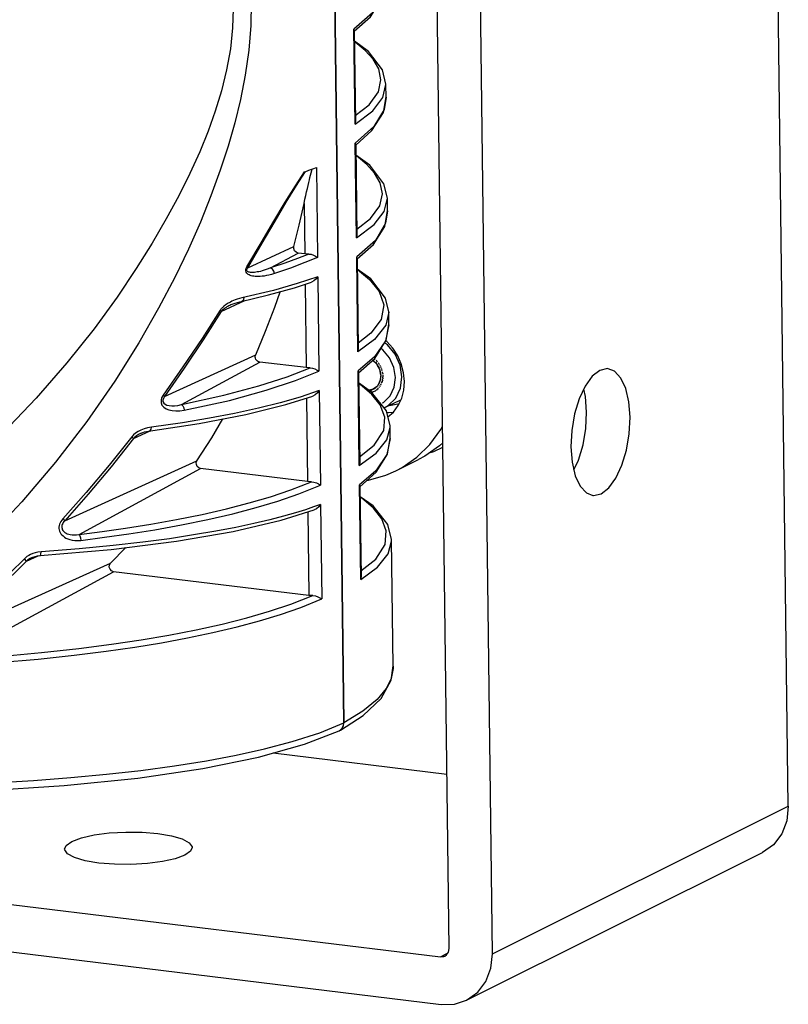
# Model space of a CAD drawing. Header units: millimetres. Extents: x 26456 to 27930, y -18123 to -17119.
# Tile 15 of 96: x 26818 to 26896, y -18123 to -18023. Entities that reach past the tile are written whole.
import ezdxf

# ---------------------------------------------------------------- set-up
doc = ezdxf.new("R2010")
doc.units = ezdxf.units.MM
doc.linetypes.add('HIDDEN', pattern=[0.2, 0.1, -0.1])
for name, color, linetype in [('HG1-Y31201-Y31202SOLIDLINE', 7, 'Continuous'), ('LJ-Y31201-03SOLIDLINE', 7, 'Continuous'), ('LJ-Y31201-04SOLIDLINE', 7, 'Continuous'), ('LJ-Y31201-27SOLIDLINE', 7, 'Continuous'), ('LJ-Y31202-13SOLIDLINE', 7, 'Continuous'), ('Y31201-Y31202-PP-40_22SOLIDLINE', 7, 'Continuous'), ('Y31201-Y31202-PP-40_HIDDEN_LINE', 7, 'Continuous')]:
    doc.layers.add(name, color=color, linetype=linetype)

msp = doc.modelspace()

# ---------------------------------------------------------------- linework, layer by layer
at = {"layer": 'HG1-Y31201-Y31202SOLIDLINE', "color": 7}
msp.add_lwpolyline([(26859.77, -18066.87), (26860.14, -18066.76), (26861.04, -18066.33)], dxfattribs=at)
at = {"layer": 'LJ-Y31201-03SOLIDLINE', "color": 7}
for p, q in [((26850.95, -18094.43), (26849.04, -17941.66)), ((26846.12, -18039.67), (26847.06, -18038.25)), ((26846.95, -18038.29), (26847.01, -18038.27)), ((26847.01, -18038.27), (26847.4, -18038.12)), ((26848.16, -18037.83), (26848.27, -18046.99)), ((26846.9, -18041.51), (26846.97, -18046.63)), ((26841.16, -18048.06), (26845.86, -18045.88)), ((26843.49, -18048.07), (26846.3, -18046.55)), ((26846.97, -18046.63), (26846.3, -18046.55)), ((26845.93, -18050.08), (26847.66, -18049.51)), ((26848.3, -18048.97), (26848.42, -18058.6)), ((26843.77, -18050.36), (26840.55, -18051.12)), ((26847, -18049.73), (26847.11, -18058.23)), ((26838.46, -18052.5), (26840.86, -18051.39)), ((26840.09, -18051.26), (26839.89, -18051.33)), ((26839.48, -18051.81), (26839.44, -18051.83)), ((26832.68, -18061.18), (26841.97, -18056.92)), ((26834.4, -18061.99), (26842.38, -18057.66)), ((26847.11, -18058.23), (26842.38, -18057.66)), ((26848.44, -18060.57), (26848.56, -18070.2)), ((26845.03, -18061.99), (26847.8, -18061.12)), ((26847.15, -18061.32), (26847.25, -18069.84)), ((26829.52, -18065.44), (26831.22, -18064.66)), ((26830.59, -18064.46), (26830.27, -18064.59)), ((26830.95, -18064.36), (26830.59, -18064.46)), ((26831.35, -18064.28), (26830.95, -18064.36)), ((26830.28, -18064.92), (26830.28, -18064.92)), ((26822.51, -18073.83), (26835.98, -18067.71)), ((26823.97, -18075.23), (26836.36, -18068.51)), ((26847.25, -18069.84), (26836.36, -18068.51)), ((26844.55, -18073.77), (26847.94, -18072.72)), ((26848.59, -18072.17), (26847.87, -18072.42)), ((26848.59, -18072.17), (26848.71, -18081.8)), ((26847.29, -18072.92), (26847.4, -18081.44)), ((26827.17, -18078.15), (26828.75, -18076.56)), ((26818.61, -18077.94), (26818.39, -18077.72)), ((26818.61, -18077.94), (26819.8, -18077.4)), ((26819.17, -18077.58), (26819.17, -18077.58)), ((26819.78, -18077.04), (26819.51, -18077.1)), ((26820.09, -18077), (26819.78, -18077.04)), ((26819.99, -18077.38), (26819.99, -18077.38)), ((26809.78, -18085.99), (26827.17, -18078.15)), ((26810.98, -18087.97), (26827.49, -18079.02)), ((26847.4, -18081.44), (26827.49, -18079.02)), ((26848.5, -18095.43), (26850.95, -18094.43)), ((26850.91, -18094.73), (26850.95, -18094.43)), ((26846.95, -18096.6), (26850.49, -18095.23)), ((26850.49, -18095.23), (26850.59, -18095.17))]:
    msp.add_line(p, q, dxfattribs=at)
for points in [[(26841.51, -18021.02), (26841.47, -18023.35), (26841.26, -18025.86), (26840.9, -18028.41), (26840.42, -18030.89), (26839.84, -18033.29), (26839.16, -18035.67), (26838.36, -18038.12), (26837.41, -18040.72), (26836.33, -18043.4), (26835.12, -18046.14), (26833.73, -18049.03), (26832.08, -18052.18), (26830.07, -18055.7), (26827.62, -18059.59), (26824.77, -18063.71), (26821.58, -18067.87), (26818.15, -18071.9), (26814.53, -18075.72)], [(26839.67, -18021.66), (26839.62, -18023.61), (26839.39, -18025.73), (26839, -18027.89), (26838.47, -18030.02), (26837.84, -18032.09), (26837.11, -18034.13), (26836.26, -18036.22), (26835.26, -18038.43), (26834.12, -18040.73), (26832.85, -18043.08), (26831.43, -18045.53), (26829.79, -18048.14), (26827.84, -18051.04), (26825.49, -18054.26), (26822.72, -18057.74), (26819.6, -18061.34), (26816.21, -18064.92)], [(26841.07, -18047.96), (26842.54, -18045.5), (26843.83, -18043.3), (26844.98, -18041.38), (26846.01, -18039.71), (26846.95, -18038.29)], [(26846.9, -18041.51), (26846.99, -18041.07), (26847.08, -18040.67), (26847.16, -18040.3), (26847.24, -18039.97), (26847.31, -18039.65), (26847.38, -18039.36), (26847.44, -18039.09), (26847.5, -18038.84), (26847.56, -18038.6)], [(26847.4, -18038.12), (26847.79, -18037.98), (26848.16, -18037.83)], [(26847.56, -18038.6), (26847.62, -18038.36), (26847.68, -18038.14), (26847.71, -18038)], [(26841.16, -18048.06), (26842.63, -18045.55), (26843.94, -18043.31), (26845.09, -18041.36), (26846.12, -18039.67)], [(26845.86, -18045.88), (26846.41, -18043.71), (26846.9, -18041.51)], [(26847.37, -18046.65), (26846.22, -18047.12), (26844.94, -18047.59), (26843.49, -18048.07)], [(26846.3, -18046.55), (26846.1, -18046.47), (26845.94, -18046.31), (26845.86, -18046.1), (26845.86, -18045.88)], [(26847.37, -18046.65), (26847.16, -18046.65), (26846.97, -18046.63)], [(26847.37, -18046.65), (26847.61, -18046.68), (26847.86, -18046.76), (26848.08, -18046.87), (26848.27, -18046.99)], [(26848.27, -18046.99), (26846.98, -18047.53), (26845.53, -18048.08), (26843.87, -18048.64)], [(26843.87, -18048.64), (26843.58, -18048.72), (26843.32, -18048.79), (26843.07, -18048.84), (26842.84, -18048.89), (26842.63, -18048.91), (26842.43, -18048.93), (26842.25, -18048.94), (26842.08, -18048.94), (26841.92, -18048.93), (26841.77, -18048.92), (26841.64, -18048.89), (26841.52, -18048.86), (26841.4, -18048.83), (26841.3, -18048.78), (26841.21, -18048.73), (26841.13, -18048.67), (26841.06, -18048.6), (26841, -18048.5), (26840.97, -18048.37), (26840.97, -18048.23), (26841.01, -18048.09), (26841.07, -18047.96)], [(26841.07, -18047.96), (26841.11, -18047.99), (26841.14, -18048.03), (26841.16, -18048.06)], [(26843.49, -18048.07), (26843.25, -18048.17), (26843.02, -18048.24), (26842.82, -18048.31), (26842.62, -18048.37), (26842.45, -18048.42), (26842.28, -18048.45), (26842.13, -18048.48), (26841.99, -18048.51), (26841.86, -18048.52), (26841.74, -18048.53), (26841.62, -18048.54), (26841.52, -18048.54), (26841.43, -18048.53), (26841.34, -18048.51), (26841.27, -18048.5), (26841.2, -18048.47), (26841.15, -18048.44), (26841.1, -18048.39), (26841.07, -18048.32), (26841.07, -18048.23), (26841.1, -18048.14), (26841.16, -18048.06)], [(26843.87, -18048.64), (26843.81, -18048.39), (26843.67, -18048.18), (26843.49, -18048.07)], [(26848.3, -18048.97), (26846.21, -18049.67), (26843.77, -18050.36)], [(26848.3, -18048.97), (26848.11, -18049.21), (26847.89, -18049.39), (26847.66, -18049.51)], [(26840.34, -18051.51), (26843.27, -18050.82), (26845.93, -18050.08)], [(26841.97, -18056.92), (26842.98, -18054.52), (26843.92, -18052.07), (26844.46, -18050.49)], [(26839.27, -18051.61), (26839.16, -18051.67), (26839.05, -18051.74), (26838.95, -18051.8), (26838.86, -18051.87), (26838.78, -18051.93), (26838.7, -18051.99), (26838.64, -18052.05), (26838.58, -18052.11), (26838.52, -18052.17), (26838.47, -18052.22), (26838.43, -18052.28), (26838.39, -18052.33), (26838.36, -18052.38)], [(26839.89, -18051.33), (26839.71, -18051.4), (26839.55, -18051.47), (26839.41, -18051.54), (26839.27, -18051.61)], [(26839.48, -18051.81), (26839.87, -18051.65), (26840.34, -18051.51)], [(26840.55, -18051.12), (26840.31, -18051.19), (26840.09, -18051.26)], [(26840.57, -18051.46), (26840.64, -18051.43), (26840.76, -18051.29), (26840.8, -18051.06)], [(26838.36, -18052.38), (26836.51, -18055.25), (26834.56, -18058.15), (26832.53, -18061.03)], [(26838.46, -18052.5), (26836.63, -18055.38), (26834.69, -18058.29), (26832.68, -18061.18)], [(26838.46, -18052.5), (26838.44, -18052.46), (26838.4, -18052.42), (26838.36, -18052.38)], [(26839.44, -18051.83), (26839.32, -18051.88), (26839.22, -18051.94), (26839.12, -18051.99), (26839.03, -18052.04), (26838.95, -18052.09), (26838.88, -18052.14), (26838.81, -18052.18), (26838.75, -18052.23), (26838.69, -18052.27), (26838.64, -18052.31), (26838.6, -18052.35), (26838.56, -18052.39), (26838.52, -18052.43), (26838.49, -18052.46), (26838.46, -18052.5)], [(26842.38, -18057.66), (26842.27, -18057.63), (26842.16, -18057.57), (26842.07, -18057.49), (26842, -18057.39), (26841.95, -18057.27), (26841.93, -18057.15), (26841.93, -18057.03), (26841.97, -18056.92)], [(26834.4, -18061.99), (26838.73, -18061.04), (26842.3, -18060.09), (26845.19, -18059.15), (26847.51, -18058.26)], [(26834.68, -18062.57), (26839.29, -18061.56), (26843.04, -18060.54), (26846.04, -18059.55), (26848.42, -18058.6)], [(26847.51, -18058.26), (26847.31, -18058.25), (26847.11, -18058.23)], [(26847.51, -18058.26), (26847.76, -18058.29), (26848, -18058.36), (26848.23, -18058.47), (26848.42, -18058.6)], [(26848.44, -18060.57), (26846.49, -18061.23), (26844.46, -18061.82), (26842.24, -18062.37), (26839.81, -18062.9), (26837.25, -18063.39), (26834.5, -18063.84), (26831.35, -18064.28)], [(26848.44, -18060.57), (26848.26, -18060.81), (26848.03, -18061), (26847.8, -18061.12)], [(26832.53, -18061.03), (26832.38, -18061.29), (26832.32, -18061.54), (26832.33, -18061.8), (26832.42, -18062.04), (26832.6, -18062.25), (26832.84, -18062.41), (26833.13, -18062.53), (26833.46, -18062.61), (26833.82, -18062.64), (26834.23, -18062.63), (26834.68, -18062.57)], [(26832.68, -18061.18), (26832.56, -18061.36), (26832.51, -18061.53), (26832.51, -18061.69), (26832.59, -18061.84), (26832.73, -18061.96), (26832.92, -18062.05), (26833.15, -18062.1), (26833.42, -18062.12), (26833.71, -18062.11), (26834.04, -18062.07), (26834.4, -18061.99)], [(26832.68, -18061.18), (26832.65, -18061.14), (26832.6, -18061.09), (26832.53, -18061.03)], [(26831.05, -18064.69), (26836.21, -18063.92), (26840.95, -18063.01), (26845.03, -18061.99)], [(26834.4, -18061.99), (26834.53, -18062.11), (26834.63, -18062.32), (26834.68, -18062.57)], [(26835.98, -18067.71), (26837.49, -18065.39), (26838.63, -18063.46)], [(26830.27, -18064.59), (26829.98, -18064.74), (26829.73, -18064.9), (26829.52, -18065.08), (26829.35, -18065.28)], [(26830.28, -18064.92), (26830.65, -18064.78), (26831.05, -18064.69)], [(26831.18, -18064.67), (26831.23, -18064.65), (26831.32, -18064.51), (26831.35, -18064.28)], [(26829.35, -18065.28), (26827.04, -18068.16), (26824.7, -18070.94), (26822.31, -18073.62)], [(26829.52, -18065.44), (26827.23, -18068.34), (26824.89, -18071.13), (26822.51, -18073.83)], [(26829.52, -18065.44), (26829.48, -18065.4), (26829.42, -18065.35), (26829.35, -18065.28)], [(26830.28, -18064.92), (26830.02, -18065.05), (26829.83, -18065.17), (26829.66, -18065.31), (26829.52, -18065.44)], [(26836.36, -18068.51), (26836.17, -18068.44), (26836.02, -18068.29), (26835.93, -18068.1), (26835.91, -18067.89), (26835.98, -18067.71)], [(26823.97, -18075.23), (26826.31, -18074.93), (26828.71, -18074.59), (26831.28, -18074.18), (26833.9, -18073.71), (26836.5, -18073.19), (26839, -18072.61), (26841.32, -18072.01), (26843.47, -18071.38), (26845.55, -18070.68), (26847.66, -18069.86)], [(26824.15, -18075.83), (26826.56, -18075.52), (26829.04, -18075.17), (26831.7, -18074.74), (26834.42, -18074.25), (26837.1, -18073.7), (26839.65, -18073.11), (26842.02, -18072.48), (26844.22, -18071.82), (26846.38, -18071.08), (26848.56, -18070.2)], [(26847.66, -18069.86), (26847.45, -18069.85), (26847.25, -18069.84)], [(26847.66, -18069.86), (26847.9, -18069.89), (26848.15, -18069.96), (26848.37, -18070.07), (26848.56, -18070.2)], [(26847.87, -18072.42), (26847.03, -18072.71), (26846.02, -18073.02), (26844.81, -18073.36), (26843.4, -18073.73), (26841.78, -18074.11), (26839.95, -18074.51), (26837.9, -18074.9), (26835.64, -18075.28), (26833.18, -18075.66), (26830.47, -18076.02), (26827.44, -18076.36), (26823.99, -18076.7), (26820.09, -18077)], [(26848.59, -18072.17), (26848.4, -18072.41), (26848.18, -18072.6), (26847.94, -18072.72)], [(26822.31, -18073.62), (26822.2, -18073.76), (26822.11, -18073.89), (26822.03, -18074.03), (26821.98, -18074.17), (26821.94, -18074.32), (26821.92, -18074.47), (26821.92, -18074.62), (26821.94, -18074.76), (26821.99, -18074.9), (26822.05, -18075.03), (26822.12, -18075.16), (26822.22, -18075.27), (26822.33, -18075.38), (26822.47, -18075.49), (26822.62, -18075.59), (26822.81, -18075.67), (26823.02, -18075.75), (26823.26, -18075.81), (26823.52, -18075.84), (26823.82, -18075.85), (26824.15, -18075.83)], [(26822.51, -18073.83), (26822.47, -18073.78), (26822.4, -18073.71), (26822.31, -18073.62)], [(26819.99, -18077.38), (26827.24, -18076.75), (26833.91, -18075.91), (26839.67, -18074.91), (26844.55, -18073.77)], [(26822.51, -18073.83), (26822.43, -18073.92), (26822.35, -18074.02), (26822.3, -18074.12), (26822.25, -18074.22), (26822.22, -18074.32), (26822.21, -18074.43), (26822.21, -18074.53), (26822.23, -18074.63), (26822.26, -18074.72), (26822.31, -18074.81), (26822.37, -18074.89), (26822.44, -18074.97), (26822.53, -18075.03), (26822.64, -18075.1), (26822.76, -18075.16), (26822.91, -18075.21), (26823.07, -18075.24), (26823.26, -18075.27), (26823.47, -18075.28), (26823.71, -18075.27), (26823.97, -18075.23)], [(26823.97, -18075.23), (26824.05, -18075.36), (26824.12, -18075.58), (26824.15, -18075.83)], [(26818.39, -18077.72), (26815.46, -18080.56), (26812.5, -18083.23), (26809.53, -18085.73)], [(26819.03, -18077.27), (26818.84, -18077.38), (26818.66, -18077.49), (26818.51, -18077.6), (26818.39, -18077.72)], [(26819.17, -18077.58), (26819.12, -18077.6), (26818.97, -18077.68), (26818.83, -18077.77), (26818.71, -18077.86), (26818.61, -18077.94)], [(26819.51, -18077.1), (26819.26, -18077.18), (26819.03, -18077.27)], [(26819.17, -18077.58), (26819.73, -18077.41), (26819.99, -18077.38)], [(26819.99, -18077.38), (26820.02, -18077.36), (26820.07, -18077.23), (26820.09, -18077)], [(26818.61, -18077.94), (26815.69, -18080.79), (26812.75, -18083.47), (26809.78, -18085.99)], [(26827.49, -18079.02), (26827.29, -18078.94), (26827.13, -18078.77), (26827.05, -18078.55), (26827.07, -18078.33), (26827.17, -18078.15)], [(26810.98, -18087.97), (26815.83, -18087.65), (26820.14, -18087.27), (26823.95, -18086.85), (26827.29, -18086.42), (26830.28, -18085.97), (26833.11, -18085.49), (26835.89, -18084.95), (26838.56, -18084.36), (26841.06, -18083.72), (26843.36, -18083.06), (26845.55, -18082.33), (26847.8, -18081.46)], [(26847.8, -18081.46), (26847.6, -18081.46), (26847.4, -18081.44)], [(26847.8, -18081.46), (26848.05, -18081.49), (26848.29, -18081.57), (26848.52, -18081.68), (26848.71, -18081.8)], [(26811.06, -18088.58), (26815.67, -18088.27), (26819.79, -18087.92), (26823.47, -18087.53), (26826.72, -18087.12), (26829.64, -18086.71), (26832.36, -18086.26), (26835.01, -18085.77), (26837.6, -18085.23), (26840.07, -18084.64), (26842.36, -18084.03), (26844.49, -18083.38), (26846.57, -18082.66), (26848.71, -18081.8)], [(26850.59, -18095.17), (26850.78, -18094.98), (26850.91, -18094.73)], [(26763.42, -18098.68), (26771.91, -18099.59), (26779.85, -18100.21), (26787.14, -18100.6), (26793.84, -18100.82), (26800.01, -18100.89), (26805.62, -18100.86), (26810.68, -18100.73), (26815.22, -18100.55), (26819.33, -18100.3), (26823.14, -18100.01), (26826.76, -18099.67), (26830.27, -18099.28), (26833.68, -18098.82), (26836.94, -18098.29), (26839.99, -18097.72), (26842.87, -18097.08), (26845.69, -18096.33), (26848.5, -18095.43)], [(26763.76, -18099.45), (26773.94, -18100.5), (26784.6, -18101.22), (26795.05, -18101.58), (26804.95, -18101.61), (26814.09, -18101.34), (26822.44, -18100.81), (26829.95, -18100.05), (26836.57, -18099.07), (26842.25, -18097.92), (26846.95, -18096.6)]]:
    msp.add_lwpolyline(points, dxfattribs=at)
at = {"layer": 'LJ-Y31201-04SOLIDLINE', "color": 7}
for p, q in [((26849.04, -17941.66), (26850.95, -18094.43)), ((26852.01, -18023.85), (26851.98, -18023.75)), ((26852.1, -18033.4), (26851.98, -18023.75)), ((26852.02, -18023.87), (26852.01, -18023.85)), ((26852.02, -18023.87), (26852.13, -18033.18)), ((26854.93, -18030.7), (26855.25, -18029.36)), ((26855.25, -18029.36), (26855.24, -18029.34)), ((26855.26, -18030.65), (26855.25, -18029.36)), ((26855.26, -18030.65), (26855.06, -18031.91)), ((26852.16, -18035.45), (26852.12, -18035.35)), ((26852.24, -18045), (26852.12, -18035.35)), ((26852.16, -18035.48), (26852.16, -18035.45)), ((26852.16, -18035.48), (26852.28, -18044.78)), ((26855.07, -18042.3), (26855.39, -18040.96)), ((26855.39, -18040.96), (26855.39, -18040.95)), ((26855.41, -18042.25), (26855.39, -18040.96)), ((26855.41, -18042.25), (26855.2, -18043.52)), ((26852.3, -18047.06), (26852.27, -18046.95)), ((26852.39, -18056.6), (26852.27, -18046.95)), ((26852.3, -18047.08), (26852.3, -18047.06)), ((26852.3, -18047.08), (26852.42, -18056.38)), ((26855.53, -18052.57), (26855.22, -18053.91)), ((26855.55, -18053.86), (26855.53, -18052.54)), ((26855.22, -18053.91), (26854.09, -18055.35)), ((26854.09, -18055.35), (26852.39, -18056.6)), ((26852.45, -18058.66), (26852.41, -18058.56)), ((26852.53, -18068.2), (26852.41, -18058.56)), ((26852.45, -18058.68), (26852.45, -18058.66)), ((26852.45, -18058.68), (26852.57, -18067.98)), ((26855.68, -18064.17), (26855.68, -18064.15)), ((26855.69, -18065.46), (26855.68, -18064.17)), ((26852.59, -18070.26), (26852.56, -18070.16)), ((26852.68, -18079.81), (26852.56, -18070.16)), ((26852.59, -18070.29), (26852.59, -18070.26)), ((26852.59, -18070.28), (26852.71, -18079.59)), ((26855.82, -18075.77), (26855.82, -18075.75)), ((26855.98, -18088.64), (26855.82, -18075.77)), ((26855.98, -18088.64), (26855.98, -18088.88)), ((26850.82, -18094.91), (26850.91, -18094.73)), ((26850.91, -18094.73), (26850.95, -18094.43)), ((26850.49, -18095.22), (26850.53, -18095.21)), ((26850.53, -18095.21), (26850.59, -18095.17)), ((26850.53, -18095.21), (26850.56, -18095.19)), ((26850.59, -18095.17), (26850.78, -18094.98)), ((26850.78, -18094.98), (26850.82, -18094.91))]:
    msp.add_line(p, q, dxfattribs=at)
for points in [[(26852.02, -18023.95), (26853.68, -18022.47), (26854.83, -18020.62), (26855.12, -18019.03)], [(26854.91, -18020.31), (26853.88, -18022.06), (26851.98, -18023.75)], [(26855.24, -18029.34), (26854.89, -18027.88), (26853.46, -18026.01), (26852.03, -18024.96)], [(26852.12, -18032.52), (26853.52, -18031.44), (26854.47, -18030.12), (26854.74, -18028.9), (26854.52, -18027.79), (26853.94, -18026.8), (26853.13, -18025.9), (26852.11, -18025.06), (26852.03, -18025)], [(26852.1, -18033.4), (26853.91, -18032.05), (26854.93, -18030.7)], [(26852.16, -18035.55), (26853.82, -18034.07), (26854.98, -18032.23), (26855.26, -18030.63)], [(26855.06, -18031.91), (26854.02, -18033.66), (26852.12, -18035.35)], [(26852.1, -18033.4), (26852.13, -18033.21), (26852.13, -18033.17)], [(26855.39, -18040.95), (26855.03, -18039.48), (26853.61, -18037.61), (26852.17, -18036.56)], [(26852.27, -18044.12), (26853.67, -18043.04), (26854.62, -18041.73), (26854.89, -18040.5), (26854.66, -18039.39), (26854.09, -18038.4), (26853.28, -18037.51), (26852.25, -18036.66), (26852.17, -18036.61)], [(26852.24, -18045), (26854.05, -18043.65), (26855.07, -18042.3)], [(26852.31, -18047.15), (26853.96, -18045.68), (26855.12, -18043.83), (26855.41, -18042.23)], [(26855.2, -18043.52), (26854.17, -18045.26), (26852.27, -18046.95)], [(26852.24, -18045), (26852.28, -18044.82), (26852.28, -18044.78)], [(26855.53, -18052.54), (26855.21, -18051.15), (26853.72, -18049.18), (26852.32, -18048.18)], [(26852.32, -18048.21), (26852.35, -18048.23), (26853.58, -18049.26), (26854.54, -18050.46), (26855.02, -18051.83), (26854.77, -18053.31), (26853.72, -18054.73), (26852.41, -18055.73)], [(26855.55, -18053.86), (26855.21, -18055.48), (26854.07, -18057.14), (26852.41, -18058.56)], [(26852.45, -18058.76), (26854.11, -18057.28), (26855.27, -18055.43), (26855.55, -18053.83)], [(26852.39, -18056.6), (26852.42, -18056.43), (26852.42, -18056.38)], [(26855.68, -18064.15), (26855.29, -18062.62), (26853.78, -18060.71), (26852.46, -18059.78)], [(26852.56, -18067.32), (26854.06, -18066.14), (26855.02, -18064.64), (26855.14, -18063.26), (26854.66, -18062.03), (26853.81, -18060.95), (26852.63, -18059.93), (26852.46, -18059.82)], [(26855.32, -18065.6), (26855.68, -18064.32), (26855.68, -18064.17)], [(26852.53, -18068.2), (26854.25, -18066.94), (26855.32, -18065.6)], [(26855.69, -18065.46), (26855.35, -18067.08), (26854.21, -18068.74), (26852.56, -18070.16)], [(26852.59, -18070.36), (26854.25, -18068.88), (26855.41, -18067.03), (26855.69, -18065.43)], [(26852.53, -18068.2), (26852.56, -18068.02), (26852.57, -18067.98)], [(26855.82, -18075.75), (26855.44, -18074.22), (26853.93, -18072.32), (26852.61, -18071.38)], [(26852.7, -18078.93), (26854.2, -18077.74), (26855.17, -18076.24), (26855.28, -18074.86), (26854.81, -18073.63), (26853.96, -18072.55), (26852.78, -18071.53), (26852.61, -18071.42)], [(26852.68, -18079.81), (26854.4, -18078.55), (26855.46, -18077.2), (26855.82, -18075.92), (26855.82, -18075.77)], [(26852.68, -18079.81), (26852.71, -18079.63), (26852.71, -18079.58)], [(26850.6, -18095.16), (26852.94, -18093.68), (26854.75, -18091.95), (26855.77, -18090.09), (26855.98, -18088.62)], [(26855.98, -18088.88), (26855.77, -18089.9), (26855.26, -18090.94), (26854.35, -18092.04), (26852.9, -18093.24), (26850.95, -18094.43)]]:
    msp.add_lwpolyline(points, dxfattribs=at)
at = {"layer": 'LJ-Y31201-27SOLIDLINE', "color": 7}
for p, q in [((26896.25, -18102.92), (26893.99, -17921.15)), ((26861.68, -18117.41), (26859.42, -17935.64)), ((26866.11, -18117.95), (26863.85, -17936.18)), ((26688.95, -18097.34), (26860.81, -18118.27)), ((26843.75, -18097.49), (26861.46, -18099.65)), ((26689.01, -18102.17), (26860.87, -18123.11)), ((26866.11, -18117.95), (26896.25, -18102.92)), ((26863.47, -18122.68), (26893.62, -18107.65)), ((26860.81, -18118.27), (26861.53, -18117.91))]:
    msp.add_line(p, q, dxfattribs=at)
for points in [[(26877.04, -18058.51), (26876.26, -18059.11), (26875.54, -18060.1), (26874.93, -18061.41), (26874.46, -18062.95), (26874.18, -18064.62), (26874.1, -18066.3), (26874.22, -18067.87), (26874.54, -18069.24), (26875.04, -18070.3), (26875.67, -18070.99), (26876.33, -18071.25)], [(26877.9, -18058.34), (26877.82, -18058.33), (26877.04, -18058.51)], [(26877.19, -18071.08), (26877.97, -18070.48), (26878.69, -18069.49), (26879.3, -18068.18), (26879.76, -18066.64), (26880.05, -18064.97), (26880.13, -18063.29), (26880.01, -18061.72), (26879.69, -18060.35), (26879.19, -18059.29), (26878.55, -18058.6), (26877.9, -18058.34)], [(26874.4, -18068.64), (26874.87, -18067.64), (26875.33, -18066.1), (26875.62, -18064.43), (26875.7, -18062.75), (26875.58, -18061.18), (26875.4, -18060.41)], [(26876.33, -18071.25), (26876.41, -18071.25), (26877.19, -18071.08)], [(26896.25, -18102.92), (26896.09, -18104.4), (26895.58, -18105.74), (26894.75, -18106.84), (26893.62, -18107.65)], [(26823.23, -18106.5), (26824.21, -18106.14), (26825.51, -18105.85), (26827.05, -18105.65), (26828.72, -18105.55), (26830.41, -18105.57), (26832.01, -18105.7), (26833.39, -18105.93), (26834.48, -18106.25), (26835.2, -18106.64), (26835.49, -18107.06), (26835.49, -18107.12)], [(26822.49, -18107.29), (26822.65, -18106.92), (26823.23, -18106.5)], [(26834.75, -18107.91), (26833.77, -18108.27), (26832.47, -18108.56), (26830.93, -18108.76), (26829.26, -18108.86), (26827.57, -18108.84), (26825.98, -18108.71), (26824.59, -18108.47), (26823.5, -18108.16), (26822.79, -18107.77), (26822.5, -18107.35), (26822.49, -18107.29)], [(26835.49, -18107.12), (26835.33, -18107.49), (26834.75, -18107.91)], [(26861.24, -18118.2), (26861.43, -18118.07), (26861.62, -18117.78), (26861.68, -18117.41)], [(26860.81, -18118.27), (26861.14, -18118.24), (26861.24, -18118.2)], [(26863.47, -18122.68), (26864.6, -18121.87), (26865.43, -18120.77), (26865.95, -18119.43), (26866.11, -18117.95)], [(26860.87, -18123.11), (26862.24, -18123.08), (26863.47, -18122.68)]]:
    msp.add_lwpolyline(points, dxfattribs=at)
at = {"layer": 'LJ-Y31202-13SOLIDLINE', "color": 7}
msp.add_line((26856.25, -18068.76), (26858.57, -18067.6), dxfattribs=at)
for points in [[(26857.13, -18059.64), (26857.04, -18058.74), (26856.81, -18057.85), (26856.44, -18057.01), (26855.93, -18056.24), (26855.32, -18055.56), (26855.23, -18055.49)], [(26855.45, -18063.25), (26856.02, -18062.75), (26856.5, -18062.1), (26856.85, -18061.35), (26857.07, -18060.52), (26857.13, -18059.64)], [(26858.4, -18067.36), (26859.72, -18066.06), (26860.83, -18064.54), (26861.02, -18064.19)], [(26856.25, -18068.76), (26856.89, -18068.41), (26858.4, -18067.36)], [(26853.3, -18069.73), (26853.48, -18069.71), (26855.24, -18069.2), (26856.25, -18068.76)]]:
    msp.add_lwpolyline(points, dxfattribs=at)
at = {"layer": 'LJ-Y31202-13SOLIDLINE', "color": 255}
for points in [[(26855.33, -18062.79), (26855.49, -18062.8), (26856, -18062.76)], [(26861.04, -18065.88), (26860.72, -18066.2), (26859.21, -18067.26), (26858.57, -18067.6)]]:
    msp.add_lwpolyline(points, dxfattribs=at)
at = {"layer": 'Y31201-Y31202-PP-40_22SOLIDLINE', "color": 7}
for p, q in [((26855.41, -18055.92), (26855.09, -18055.71)), ((26854.4, -18058.01), (26854.34, -18057.92)), ((26854.58, -18058.37), (26854.54, -18058.27)), ((26854.58, -18058.37), (26854.61, -18058.46)), ((26854.64, -18058.56), (26854.61, -18058.46)), ((26854.61, -18058.46), (26854.72, -18059.05)), ((26854.67, -18058.66), (26854.64, -18058.56)), ((26854.69, -18058.76), (26854.67, -18058.66)), ((26854.63, -18059.62), (26854.37, -18060.1)), ((26854.6, -18059.71), (26854.63, -18059.62)), ((26854.72, -18059.05), (26854.63, -18059.62)), ((26854.66, -18059.53), (26854.63, -18059.62)), ((26854.66, -18059.53), (26854.68, -18059.44)), ((26854.68, -18059.44), (26854.7, -18059.34)), ((26854.7, -18058.86), (26854.69, -18058.76)), ((26854.69, -18059.35), (26854.71, -18059.25)), ((26854.71, -18058.96), (26854.7, -18058.85)), ((26854.71, -18058.95), (26854.72, -18059.05)), ((26854.71, -18059.15), (26854.72, -18059.05)), ((26854.71, -18059.25), (26854.71, -18059.15)), ((26856.73, -18060.33), (26856.88, -18059.18)), ((26853.95, -18060.43), (26853.54, -18060.54)), ((26853.63, -18060.54), (26853.56, -18060.55)), ((26853.62, -18060.54), (26853.69, -18060.53)), ((26853.69, -18060.53), (26853.76, -18060.51)), ((26853.76, -18060.51), (26853.82, -18060.49)), ((26853.82, -18060.49), (26853.89, -18060.46)), ((26853.88, -18060.46), (26853.95, -18060.43)), ((26854.37, -18060.1), (26853.95, -18060.43)), ((26854.03, -18060.39), (26853.95, -18060.43)), ((26854.02, -18060.39), (26854.1, -18060.34)), ((26854.1, -18060.34), (26854.17, -18060.29)), ((26854.17, -18060.29), (26854.24, -18060.23)), ((26854.24, -18060.23), (26854.31, -18060.16)), ((26854.3, -18060.17), (26854.37, -18060.1)), ((26854.42, -18060.02), (26854.37, -18060.1)), ((26854.42, -18060.03), (26854.47, -18059.95)), ((26856.6, -18061.62), (26855.06, -18062.32)), ((26856.6, -18061.62), (26856.77, -18061.52)), ((26854.85, -18061.83), (26854.99, -18061.77)), ((26855.61, -18062.07), (26856.61, -18061.87))]:
    msp.add_line(p, q, dxfattribs=at)
for points in [[(26856.21, -18059.24), (26856.05, -18058.21), (26855.61, -18057.22), (26854.93, -18056.4), (26854.74, -18056.27)], [(26856.88, -18059.18), (26856.7, -18057.98), (26856.19, -18056.86), (26855.41, -18055.92)], [(26853.89, -18057.47), (26853.97, -18057.53), (26854.05, -18057.6), (26854.13, -18057.68), (26854.2, -18057.75), (26854.27, -18057.83), (26854.34, -18057.92)], [(26853.89, -18057.48), (26853.92, -18057.49), (26854.34, -18057.92), (26854.61, -18058.46)], [(26854.28, -18057.84), (26854.21, -18057.76), (26854.15, -18057.69), (26854.08, -18057.62), (26854, -18057.56), (26853.92, -18057.49)], [(26854.54, -18058.28), (26854.5, -18058.19), (26854.45, -18058.1), (26854.39, -18058)], [(26854.45, -18058.09), (26854.49, -18058.18), (26854.54, -18058.27)], [(26854.47, -18059.95), (26854.52, -18059.88), (26854.56, -18059.8), (26854.6, -18059.7)], [(26854.99, -18061.77), (26855.66, -18061.11), (26856.08, -18060.23), (26856.21, -18059.24)], [(26854.56, -18059.79), (26854.52, -18059.87), (26854.47, -18059.95)], [(26855.06, -18062.32), (26855.48, -18062.08), (26856.24, -18061.33), (26856.73, -18060.33)]]:
    msp.add_lwpolyline(points, dxfattribs=at)
at = {"layer": 'Y31201-Y31202-PP-40_HIDDEN_LINE', "color": 1, "linetype": 'HIDDEN'}
for p, q in [((26854.31, -18057.55), (26854.06, -18057.32)), ((26854.52, -18057.81), (26854.31, -18057.55)), ((26854.7, -18058.1), (26854.52, -18057.81)), ((26854.83, -18058.42), (26854.7, -18058.1)), ((26854.91, -18058.75), (26854.82, -18058.42)), ((26854.91, -18058.75), (26854.94, -18059.08)), ((26854.63, -18060.15), (26854.81, -18059.82))]:
    msp.add_line(p, q, dxfattribs=at)
for points in [[(26854.8, -18059.82), (26854.9, -18059.47), (26854.94, -18059.08)], [(26854.94, -18059.08), (26854.91, -18059.46), (26854.81, -18059.82)], [(26853.81, -18060.75), (26854.13, -18060.62), (26854.41, -18060.41), (26854.64, -18060.14)], [(26854.41, -18060.41), (26854.13, -18060.61), (26853.81, -18060.75)]]:
    msp.add_lwpolyline(points, dxfattribs=at)

doc.saveas('drawing.dxf')
